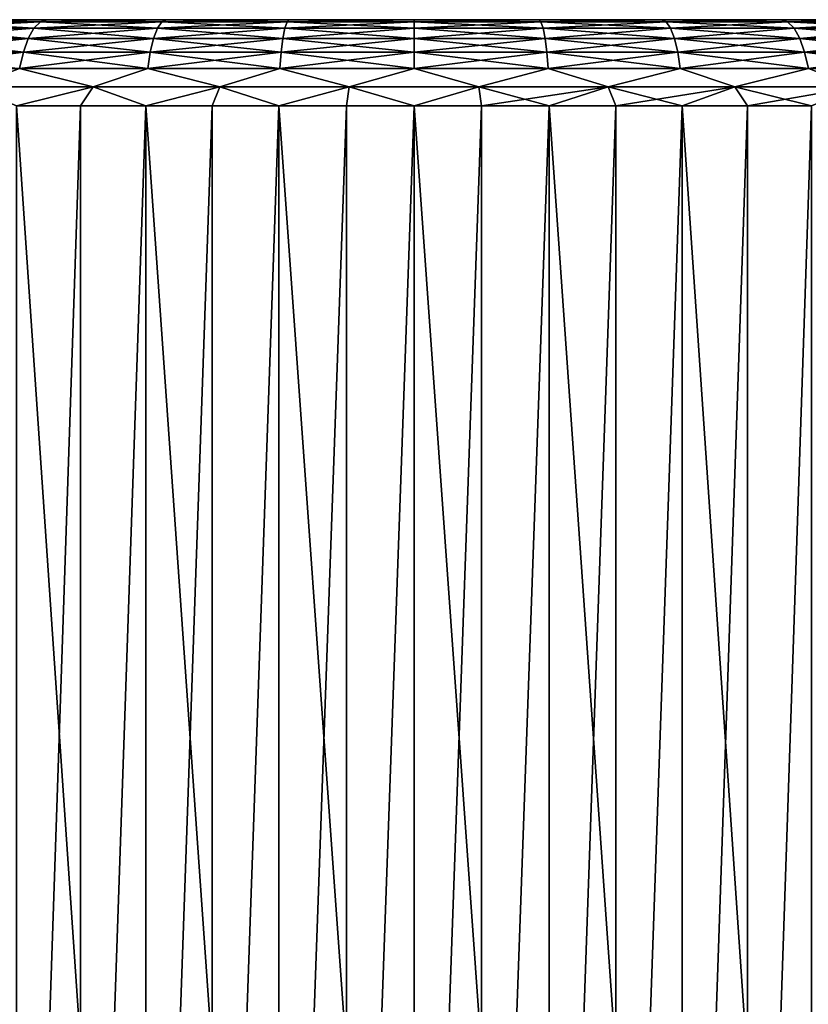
# Model space of a CAD drawing. Header units: millimetres. Extents: x -139 to 106, y -8 to 139.
# Tile 10 of 256: x -81 to -72, y 17 to 28. Entities that reach past the tile are written whole.
import ezdxf

# ---------------------------------------------------------------- set-up
doc = ezdxf.new("R2010")
doc.units = ezdxf.units.MM
doc.header["$LTSCALE"] = 53.842063
for name, color, linetype in [('512', 7, 'CONTINUOUS'), ('513', 7, 'CONTINUOUS'), ('514', 7, 'CONTINUOUS'), ('515', 7, 'CONTINUOUS'), ('522', 7, 'CONTINUOUS')]:
    doc.layers.add(name, color=color, linetype=linetype)

msp = doc.modelspace()

# ---------------------------------------------------------------- linework, layer by layer
at = {"layer": '512', "linetype": 'CONTINUOUS'}
for points in [[(-88.413, 28.038, -1.44), (-88.5, 28.038), (-64.587, 28.038, -1.44), (-88.413, 28.038, -1.44)], [(-64.587, 28.038, -1.44), (-88.5, 28.038), (-64.5, 28.038), (-64.587, 28.038, -1.44)], [(-64.5, 28.038), (-88.5, 28.038), (-88.413, 28.038, 1.44), (-64.5, 28.038)], [(-88.153, 28.038, -2.867), (-88.413, 28.038, -1.44), (-64.847, 28.038, -2.867), (-88.153, 28.038, -2.867)], [(-64.847, 28.038, -2.867), (-88.413, 28.038, -1.44), (-64.587, 28.038, -1.44), (-64.847, 28.038, -2.867)], [(-64.587, 28.038, 1.44), (-64.5, 28.038), (-88.413, 28.038, 1.44), (-64.587, 28.038, 1.44)], [(-88.153, 28.038, 2.867), (-64.587, 28.038, 1.44), (-88.413, 28.038, 1.44), (-88.153, 28.038, 2.867)], [(-87.722, 28.038, -4.251), (-88.153, 28.038, -2.867), (-65.278, 28.038, -4.251), (-87.722, 28.038, -4.251)], [(-65.278, 28.038, -4.251), (-88.153, 28.038, -2.867), (-64.847, 28.038, -2.867), (-65.278, 28.038, -4.251)], [(-64.847, 28.038, 2.867), (-64.587, 28.038, 1.44), (-88.153, 28.038, 2.867), (-64.847, 28.038, 2.867)], [(-87.722, 28.038, 4.251), (-64.847, 28.038, 2.867), (-88.153, 28.038, 2.867), (-87.722, 28.038, 4.251)], [(-87.128, 28.038, -5.573), (-87.722, 28.038, -4.251), (-65.872, 28.038, -5.573), (-87.128, 28.038, -5.573)], [(-65.872, 28.038, -5.573), (-87.722, 28.038, -4.251), (-65.278, 28.038, -4.251), (-65.872, 28.038, -5.573)], [(-65.278, 28.038, 4.251), (-64.847, 28.038, 2.867), (-87.722, 28.038, 4.251), (-65.278, 28.038, 4.251)], [(-87.128, 28.038, 5.573), (-65.278, 28.038, 4.251), (-87.722, 28.038, 4.251), (-87.128, 28.038, 5.573)], [(-86.378, 28.038, -6.814), (-87.128, 28.038, -5.573), (-66.622, 28.038, -6.814), (-86.378, 28.038, -6.814)], [(-66.622, 28.038, -6.814), (-87.128, 28.038, -5.573), (-65.872, 28.038, -5.573), (-66.622, 28.038, -6.814)], [(-65.872, 28.038, 5.573), (-65.278, 28.038, 4.251), (-87.128, 28.038, 5.573), (-65.872, 28.038, 5.573)], [(-86.378, 28.038, 6.814), (-65.872, 28.038, 5.573), (-87.128, 28.038, 5.573), (-86.378, 28.038, 6.814)], [(-85.484, 28.038, -7.955), (-86.378, 28.038, -6.814), (-67.516, 28.038, -7.955), (-85.484, 28.038, -7.955)], [(-67.516, 28.038, -7.955), (-86.378, 28.038, -6.814), (-66.622, 28.038, -6.814), (-67.516, 28.038, -7.955)], [(-66.622, 28.038, 6.814), (-65.872, 28.038, 5.573), (-86.378, 28.038, 6.814), (-66.622, 28.038, 6.814)], [(-85.484, 28.038, 7.955), (-66.622, 28.038, 6.814), (-86.378, 28.038, 6.814), (-85.484, 28.038, 7.955)], [(-84.46, 28.038, -8.98), (-85.484, 28.038, -7.955), (-68.54, 28.038, -8.98), (-84.46, 28.038, -8.98)], [(-68.54, 28.038, -8.98), (-85.484, 28.038, -7.955), (-67.516, 28.038, -7.955), (-68.54, 28.038, -8.98)], [(-67.516, 28.038, 7.955), (-66.622, 28.038, 6.814), (-85.484, 28.038, 7.955), (-67.516, 28.038, 7.955)], [(-84.46, 28.038, 8.98), (-67.516, 28.038, 7.955), (-85.484, 28.038, 7.955), (-84.46, 28.038, 8.98)], [(-83.319, 28.038, -9.874), (-84.46, 28.038, -8.98), (-69.681, 28.038, -9.874), (-83.319, 28.038, -9.874)], [(-69.681, 28.038, -9.874), (-84.46, 28.038, -8.98), (-68.54, 28.038, -8.98), (-69.681, 28.038, -9.874)], [(-68.54, 28.038, 8.98), (-67.516, 28.038, 7.955), (-84.46, 28.038, 8.98), (-68.54, 28.038, 8.98)], [(-83.319, 28.038, 9.874), (-68.54, 28.038, 8.98), (-84.46, 28.038, 8.98), (-83.319, 28.038, 9.874)], [(-82.078, 28.038, -10.625), (-83.319, 28.038, -9.874), (-70.922, 28.038, -10.625), (-82.078, 28.038, -10.625)], [(-70.922, 28.038, -10.625), (-83.319, 28.038, -9.874), (-69.681, 28.038, -9.874), (-70.922, 28.038, -10.625)], [(-69.681, 28.038, 9.874), (-68.54, 28.038, 8.98), (-83.319, 28.038, 9.874), (-69.681, 28.038, 9.874)], [(-82.078, 28.038, 10.625), (-69.681, 28.038, 9.874), (-83.319, 28.038, 9.874), (-82.078, 28.038, 10.625)], [(-80.757, 28.038, -11.22), (-82.078, 28.038, -10.625), (-72.243, 28.038, -11.22), (-80.757, 28.038, -11.22)], [(-72.243, 28.038, -11.22), (-82.078, 28.038, -10.625), (-70.922, 28.038, -10.625), (-72.243, 28.038, -11.22)], [(-70.922, 28.038, 10.625), (-69.681, 28.038, 9.874), (-82.078, 28.038, 10.625), (-70.922, 28.038, 10.625)], [(-80.757, 28.038, 11.22), (-70.922, 28.038, 10.625), (-82.078, 28.038, 10.625), (-80.757, 28.038, 11.22)], [(-79.373, 28.038, -11.651), (-80.757, 28.038, -11.22), (-73.627, 28.038, -11.651), (-79.373, 28.038, -11.651)], [(-73.627, 28.038, -11.651), (-80.757, 28.038, -11.22), (-72.243, 28.038, -11.22), (-73.627, 28.038, -11.651)], [(-72.243, 28.038, 11.22), (-70.922, 28.038, 10.625), (-80.757, 28.038, 11.22), (-72.243, 28.038, 11.22)], [(-79.373, 28.038, 11.651), (-72.243, 28.038, 11.22), (-80.757, 28.038, 11.22), (-79.373, 28.038, 11.651)], [(-77.947, 28.038, -11.912), (-79.373, 28.038, -11.651), (-75.053, 28.038, -11.912), (-77.947, 28.038, -11.912)], [(-75.053, 28.038, -11.912), (-79.373, 28.038, -11.651), (-73.627, 28.038, -11.651), (-75.053, 28.038, -11.912)], [(-73.627, 28.038, 11.651), (-72.243, 28.038, 11.22), (-79.373, 28.038, 11.651), (-73.627, 28.038, 11.651)], [(-77.947, 28.038, 11.912), (-73.627, 28.038, 11.651), (-79.373, 28.038, 11.651), (-77.947, 28.038, 11.912)], [(-76.5, 28.038, -12), (-77.947, 28.038, -11.912), (-75.053, 28.038, -11.912), (-76.5, 28.038, -12)], [(-75.053, 28.038, 11.912), (-73.627, 28.038, 11.651), (-77.947, 28.038, 11.912), (-75.053, 28.038, 11.912)], [(-76.5, 28.038, 12), (-75.053, 28.038, 11.912), (-77.947, 28.038, 11.912), (-76.5, 28.038, 12)]]:
    msp.add_3dface(points, dxfattribs=at)
at = {"layer": '513', "linetype": 'CONTINUOUS'}
for points in [[(-81.11, 27.038, -12.155), (-80.368, 27.038, -12.411), (-81.11, 5.038, -12.155), (-81.11, 27.038, -12.155)], [(-81.11, 5.038, -12.155), (-80.368, 27.038, -12.411), (-80.368, 5.038, -12.411), (-81.11, 5.038, -12.155)], [(-80.368, 27.038, -12.411), (-79.611, 27.038, -12.622), (-80.368, 5.038, -12.411), (-80.368, 27.038, -12.411)], [(-80.368, 5.038, -12.411), (-79.611, 27.038, -12.622), (-79.611, 5.038, -12.622), (-80.368, 5.038, -12.411)], [(-79.611, 27.038, -12.622), (-78.843, 27.038, -12.787), (-79.611, 5.038, -12.622), (-79.611, 27.038, -12.622)], [(-79.611, 5.038, -12.622), (-78.843, 27.038, -12.787), (-78.843, 5.038, -12.787), (-79.611, 5.038, -12.622)], [(-78.843, 27.038, -12.787), (-78.067, 27.038, -12.905), (-78.843, 5.038, -12.787), (-78.843, 27.038, -12.787)], [(-78.843, 5.038, -12.787), (-78.067, 27.038, -12.905), (-78.067, 5.038, -12.905), (-78.843, 5.038, -12.787)], [(-78.067, 27.038, -12.905), (-77.285, 27.038, -12.976), (-78.067, 5.038, -12.905), (-78.067, 27.038, -12.905)], [(-78.067, 5.038, -12.905), (-77.285, 27.038, -12.976), (-77.285, 5.038, -12.976), (-78.067, 5.038, -12.905)], [(-77.285, 27.038, -12.976), (-76.5, 27.038, -13), (-77.285, 5.038, -12.976), (-77.285, 27.038, -12.976)], [(-77.285, 5.038, -12.976), (-76.5, 27.038, -13), (-76.5, 5.038, -13), (-77.285, 5.038, -12.976)], [(-76.5, 27.038, -13), (-75.715, 27.038, -12.976), (-76.5, 5.038, -13), (-76.5, 27.038, -13)], [(-76.5, 5.038, -13), (-75.715, 27.038, -12.976), (-75.715, 5.038, -12.976), (-76.5, 5.038, -13)], [(-75.715, 27.038, -12.976), (-74.933, 27.038, -12.905), (-75.715, 5.038, -12.976), (-75.715, 27.038, -12.976)], [(-75.715, 5.038, -12.976), (-74.933, 27.038, -12.905), (-74.933, 5.038, -12.905), (-75.715, 5.038, -12.976)], [(-74.933, 27.038, -12.905), (-74.157, 27.038, -12.787), (-74.933, 5.038, -12.905), (-74.933, 27.038, -12.905)], [(-74.933, 5.038, -12.905), (-74.157, 27.038, -12.787), (-74.157, 5.038, -12.787), (-74.933, 5.038, -12.905)], [(-74.157, 27.038, -12.787), (-73.389, 27.038, -12.622), (-74.157, 5.038, -12.787), (-74.157, 27.038, -12.787)], [(-74.157, 5.038, -12.787), (-73.389, 27.038, -12.622), (-73.389, 5.038, -12.622), (-74.157, 5.038, -12.787)], [(-73.389, 27.038, -12.622), (-72.632, 27.038, -12.411), (-73.389, 5.038, -12.622), (-73.389, 27.038, -12.622)], [(-73.389, 5.038, -12.622), (-72.632, 27.038, -12.411), (-72.632, 5.038, -12.411), (-73.389, 5.038, -12.622)], [(-72.632, 27.038, -12.411), (-71.89, 27.038, -12.155), (-72.632, 5.038, -12.411), (-72.632, 27.038, -12.411)], [(-72.632, 5.038, -12.411), (-71.89, 27.038, -12.155), (-71.89, 5.038, -12.155), (-72.632, 5.038, -12.411)]]:
    msp.add_3dface(points, dxfattribs=at)
at = {"layer": '514', "linetype": 'CONTINUOUS'}
for points in [[(-82.278, 27.939, 11.009), (-80.909, 27.939, 11.625), (-82.18, 28.013, 10.822), (-82.278, 27.939, 11.009)], [(-80.757, 28.038, 11.22), (-82.078, 28.038, 10.625), (-82.18, 28.013, 10.822), (-80.757, 28.038, 11.22)], [(-80.757, 28.038, 11.22), (-82.18, 28.013, 10.822), (-80.834, 28.013, 11.427), (-80.757, 28.038, 11.22)], [(-82.18, 28.013, 10.822), (-80.909, 27.939, 11.625), (-80.834, 28.013, 11.427), (-82.18, 28.013, 10.822)], [(-80.909, 27.939, 11.625), (-79.475, 27.939, 12.072), (-80.834, 28.013, 11.427), (-80.909, 27.939, 11.625)], [(-79.373, 28.038, 11.651), (-80.757, 28.038, 11.22), (-80.834, 28.013, 11.427), (-79.373, 28.038, 11.651)], [(-79.373, 28.038, 11.651), (-80.834, 28.013, 11.427), (-79.425, 28.013, 11.866), (-79.373, 28.038, 11.651)], [(-80.834, 28.013, 11.427), (-79.475, 27.939, 12.072), (-79.425, 28.013, 11.866), (-80.834, 28.013, 11.427)], [(-79.475, 27.939, 12.072), (-77.999, 27.939, 12.342), (-79.425, 28.013, 11.866), (-79.475, 27.939, 12.072)], [(-77.947, 28.038, 11.912), (-79.373, 28.038, 11.651), (-79.425, 28.013, 11.866), (-77.947, 28.038, 11.912)], [(-77.947, 28.038, 11.912), (-79.425, 28.013, 11.866), (-77.973, 28.013, 12.132), (-77.947, 28.038, 11.912)], [(-79.425, 28.013, 11.866), (-77.999, 27.939, 12.342), (-77.973, 28.013, 12.132), (-79.425, 28.013, 11.866)], [(-77.999, 27.939, 12.342), (-76.5, 27.939, 12.433), (-77.973, 28.013, 12.132), (-77.999, 27.939, 12.342)], [(-77.947, 28.038, 11.912), (-77.973, 28.013, 12.132), (-76.5, 28.013, 12.221), (-77.947, 28.038, 11.912)], [(-77.973, 28.013, 12.132), (-76.5, 27.939, 12.433), (-76.5, 28.013, 12.221), (-77.973, 28.013, 12.132)], [(-76.5, 28.038, 12), (-77.947, 28.038, 11.912), (-76.5, 28.013, 12.221), (-76.5, 28.038, 12)], [(-75.053, 28.038, 11.912), (-76.5, 28.038, 12), (-75.027, 28.013, 12.132), (-75.053, 28.038, 11.912)], [(-76.5, 28.038, 12), (-76.5, 28.013, 12.221), (-75.027, 28.013, 12.132), (-76.5, 28.038, 12)], [(-76.5, 27.939, 12.433), (-75.001, 27.939, 12.342), (-76.5, 28.013, 12.221), (-76.5, 27.939, 12.433)], [(-76.5, 28.013, 12.221), (-75.001, 27.939, 12.342), (-75.027, 28.013, 12.132), (-76.5, 28.013, 12.221)], [(-73.627, 28.038, 11.651), (-75.053, 28.038, 11.912), (-73.575, 28.013, 11.866), (-73.627, 28.038, 11.651)], [(-75.053, 28.038, 11.912), (-75.027, 28.013, 12.132), (-73.575, 28.013, 11.866), (-75.053, 28.038, 11.912)], [(-75.001, 27.939, 12.342), (-73.525, 27.939, 12.072), (-75.027, 28.013, 12.132), (-75.001, 27.939, 12.342)], [(-75.027, 28.013, 12.132), (-73.525, 27.939, 12.072), (-73.575, 28.013, 11.866), (-75.027, 28.013, 12.132)], [(-72.243, 28.038, 11.22), (-73.627, 28.038, 11.651), (-72.166, 28.013, 11.427), (-72.243, 28.038, 11.22)], [(-73.627, 28.038, 11.651), (-73.575, 28.013, 11.866), (-72.166, 28.013, 11.427), (-73.627, 28.038, 11.651)], [(-73.525, 27.939, 12.072), (-72.091, 27.939, 11.625), (-73.575, 28.013, 11.866), (-73.525, 27.939, 12.072)], [(-73.575, 28.013, 11.866), (-72.091, 27.939, 11.625), (-72.166, 28.013, 11.427), (-73.575, 28.013, 11.866)], [(-70.922, 28.038, 10.625), (-72.243, 28.038, 11.22), (-70.82, 28.013, 10.822), (-70.922, 28.038, 10.625)], [(-72.243, 28.038, 11.22), (-72.166, 28.013, 11.427), (-70.82, 28.013, 10.822), (-72.243, 28.038, 11.22)], [(-72.091, 27.939, 11.625), (-70.722, 27.939, 11.009), (-72.166, 28.013, 11.427), (-72.091, 27.939, 11.625)], [(-72.166, 28.013, 11.427), (-70.722, 27.939, 11.009), (-70.82, 28.013, 10.822), (-72.166, 28.013, 11.427)], [(-82.366, 27.82, 11.177), (-80.976, 27.82, 11.803), (-82.278, 27.939, 11.009), (-82.366, 27.82, 11.177)], [(-82.278, 27.939, 11.009), (-80.976, 27.82, 11.803), (-80.909, 27.939, 11.625), (-82.278, 27.939, 11.009)], [(-80.976, 27.82, 11.803), (-79.521, 27.82, 12.256), (-80.909, 27.939, 11.625), (-80.976, 27.82, 11.803)], [(-80.909, 27.939, 11.625), (-79.521, 27.82, 12.256), (-79.475, 27.939, 12.072), (-80.909, 27.939, 11.625)], [(-79.521, 27.82, 12.256), (-78.022, 27.82, 12.531), (-79.475, 27.939, 12.072), (-79.521, 27.82, 12.256)], [(-79.475, 27.939, 12.072), (-78.022, 27.82, 12.531), (-77.999, 27.939, 12.342), (-79.475, 27.939, 12.072)], [(-78.022, 27.82, 12.531), (-76.5, 27.82, 12.623), (-77.999, 27.939, 12.342), (-78.022, 27.82, 12.531)], [(-77.999, 27.939, 12.342), (-76.5, 27.82, 12.623), (-76.5, 27.939, 12.433), (-77.999, 27.939, 12.342)], [(-76.5, 27.82, 12.623), (-74.978, 27.82, 12.531), (-76.5, 27.939, 12.433), (-76.5, 27.82, 12.623)], [(-76.5, 27.939, 12.433), (-74.978, 27.82, 12.531), (-75.001, 27.939, 12.342), (-76.5, 27.939, 12.433)], [(-74.978, 27.82, 12.531), (-73.479, 27.82, 12.256), (-75.001, 27.939, 12.342), (-74.978, 27.82, 12.531)], [(-75.001, 27.939, 12.342), (-73.479, 27.82, 12.256), (-73.525, 27.939, 12.072), (-75.001, 27.939, 12.342)], [(-73.479, 27.82, 12.256), (-72.024, 27.82, 11.803), (-73.525, 27.939, 12.072), (-73.479, 27.82, 12.256)], [(-73.525, 27.939, 12.072), (-72.024, 27.82, 11.803), (-72.091, 27.939, 11.625), (-73.525, 27.939, 12.072)], [(-72.024, 27.82, 11.803), (-70.634, 27.82, 11.177), (-72.091, 27.939, 11.625), (-72.024, 27.82, 11.803)], [(-72.091, 27.939, 11.625), (-70.634, 27.82, 11.177), (-70.722, 27.939, 11.009), (-72.091, 27.939, 11.625)], [(-82.44, 27.662, 11.318), (-81.032, 27.662, 11.951), (-82.366, 27.82, 11.177), (-82.44, 27.662, 11.318)], [(-82.366, 27.82, 11.177), (-81.032, 27.662, 11.951), (-80.976, 27.82, 11.803), (-82.366, 27.82, 11.177)], [(-81.032, 27.662, 11.951), (-79.559, 27.662, 12.41), (-80.976, 27.82, 11.803), (-81.032, 27.662, 11.951)], [(-80.976, 27.82, 11.803), (-79.559, 27.662, 12.41), (-79.521, 27.82, 12.256), (-80.976, 27.82, 11.803)], [(-79.559, 27.662, 12.41), (-78.041, 27.662, 12.688), (-79.521, 27.82, 12.256), (-79.559, 27.662, 12.41)], [(-79.521, 27.82, 12.256), (-78.041, 27.662, 12.688), (-78.022, 27.82, 12.531), (-79.521, 27.82, 12.256)], [(-78.041, 27.662, 12.688), (-76.5, 27.662, 12.782), (-78.022, 27.82, 12.531), (-78.041, 27.662, 12.688)], [(-78.022, 27.82, 12.531), (-76.5, 27.662, 12.782), (-76.5, 27.82, 12.623), (-78.022, 27.82, 12.531)], [(-76.5, 27.662, 12.782), (-74.959, 27.662, 12.688), (-76.5, 27.82, 12.623), (-76.5, 27.662, 12.782)], [(-76.5, 27.82, 12.623), (-74.959, 27.662, 12.688), (-74.978, 27.82, 12.531), (-76.5, 27.82, 12.623)], [(-74.959, 27.662, 12.688), (-73.441, 27.662, 12.41), (-74.978, 27.82, 12.531), (-74.959, 27.662, 12.688)], [(-74.978, 27.82, 12.531), (-73.441, 27.662, 12.41), (-73.479, 27.82, 12.256), (-74.978, 27.82, 12.531)], [(-73.441, 27.662, 12.41), (-71.968, 27.662, 11.951), (-73.479, 27.82, 12.256), (-73.441, 27.662, 12.41)], [(-73.479, 27.82, 12.256), (-71.968, 27.662, 11.951), (-72.024, 27.82, 11.803), (-73.479, 27.82, 12.256)], [(-71.968, 27.662, 11.951), (-70.56, 27.662, 11.318), (-72.024, 27.82, 11.803), (-71.968, 27.662, 11.951)], [(-72.024, 27.82, 11.803), (-70.56, 27.662, 11.318), (-70.634, 27.82, 11.177), (-72.024, 27.82, 11.803)], [(-82.44, 27.662, 11.318), (-81.075, 27.472, 12.063), (-81.032, 27.662, 11.951), (-82.44, 27.662, 11.318)], [(-81.075, 27.472, 12.063), (-79.587, 27.472, 12.526), (-81.032, 27.662, 11.951), (-81.075, 27.472, 12.063)], [(-81.032, 27.662, 11.951), (-79.587, 27.472, 12.526), (-79.559, 27.662, 12.41), (-81.032, 27.662, 11.951)], [(-79.587, 27.472, 12.526), (-78.055, 27.472, 12.807), (-79.559, 27.662, 12.41), (-79.587, 27.472, 12.526)], [(-79.559, 27.662, 12.41), (-78.055, 27.472, 12.807), (-78.041, 27.662, 12.688), (-79.559, 27.662, 12.41)], [(-78.055, 27.472, 12.807), (-76.5, 27.472, 12.901), (-78.041, 27.662, 12.688), (-78.055, 27.472, 12.807)], [(-78.041, 27.662, 12.688), (-76.5, 27.472, 12.901), (-76.5, 27.662, 12.782), (-78.041, 27.662, 12.688)], [(-76.5, 27.472, 12.901), (-74.945, 27.472, 12.807), (-76.5, 27.662, 12.782), (-76.5, 27.472, 12.901)], [(-76.5, 27.662, 12.782), (-74.945, 27.472, 12.807), (-74.959, 27.662, 12.688), (-76.5, 27.662, 12.782)], [(-74.945, 27.472, 12.807), (-73.413, 27.472, 12.526), (-74.959, 27.662, 12.688), (-74.945, 27.472, 12.807)], [(-74.959, 27.662, 12.688), (-73.413, 27.472, 12.526), (-73.441, 27.662, 12.41), (-74.959, 27.662, 12.688)], [(-73.413, 27.472, 12.526), (-71.925, 27.472, 12.063), (-73.441, 27.662, 12.41), (-73.413, 27.472, 12.526)], [(-73.441, 27.662, 12.41), (-71.925, 27.472, 12.063), (-71.968, 27.662, 11.951), (-73.441, 27.662, 12.41)], [(-71.925, 27.472, 12.063), (-70.505, 27.472, 11.423), (-71.968, 27.662, 11.951), (-71.925, 27.472, 12.063)], [(-71.968, 27.662, 11.951), (-70.505, 27.472, 11.423), (-70.56, 27.662, 11.318), (-71.968, 27.662, 11.951)], [(-81.639, 27.26, 11.914), (-80.221, 27.26, 12.43), (-81.075, 27.472, 12.063), (-81.639, 27.26, 11.914)], [(-81.075, 27.472, 12.063), (-80.221, 27.26, 12.43), (-79.587, 27.472, 12.526), (-81.075, 27.472, 12.063)], [(-80.221, 27.26, 12.43), (-78.753, 27.26, 12.778), (-79.587, 27.472, 12.526), (-80.221, 27.26, 12.43)], [(-79.587, 27.472, 12.526), (-78.753, 27.26, 12.778), (-78.055, 27.472, 12.807), (-79.587, 27.472, 12.526)], [(-78.753, 27.26, 12.778), (-77.254, 27.26, 12.953), (-78.055, 27.472, 12.807), (-78.753, 27.26, 12.778)], [(-78.055, 27.472, 12.807), (-77.254, 27.26, 12.953), (-76.5, 27.472, 12.901), (-78.055, 27.472, 12.807)], [(-77.254, 27.26, 12.953), (-75.746, 27.26, 12.953), (-76.5, 27.472, 12.901), (-77.254, 27.26, 12.953)], [(-76.5, 27.472, 12.901), (-75.746, 27.26, 12.953), (-74.945, 27.472, 12.807), (-76.5, 27.472, 12.901)], [(-75.746, 27.26, 12.953), (-74.247, 27.26, 12.778), (-74.945, 27.472, 12.807), (-75.746, 27.26, 12.953)], [(-74.945, 27.472, 12.807), (-74.247, 27.26, 12.778), (-73.413, 27.472, 12.526), (-74.945, 27.472, 12.807)], [(-74.247, 27.26, 12.778), (-72.779, 27.26, 12.43), (-73.413, 27.472, 12.526), (-74.247, 27.26, 12.778)], [(-73.413, 27.472, 12.526), (-72.779, 27.26, 12.43), (-71.925, 27.472, 12.063), (-73.413, 27.472, 12.526)], [(-72.779, 27.26, 12.43), (-71.361, 27.26, 11.914), (-71.925, 27.472, 12.063), (-72.779, 27.26, 12.43)], [(-71.925, 27.472, 12.063), (-71.361, 27.26, 11.914), (-70.505, 27.472, 11.423), (-71.925, 27.472, 12.063)], [(-81.639, 27.26, 11.914), (-81.11, 27.038, 12.155), (-80.221, 27.26, 12.43), (-81.639, 27.26, 11.914)], [(-81.11, 27.038, 12.155), (-79.611, 27.038, 12.622), (-80.221, 27.26, 12.43), (-81.11, 27.038, 12.155)], [(-80.221, 27.26, 12.43), (-79.611, 27.038, 12.622), (-78.753, 27.26, 12.778), (-80.221, 27.26, 12.43)], [(-79.611, 27.038, 12.622), (-78.067, 27.038, 12.905), (-78.753, 27.26, 12.778), (-79.611, 27.038, 12.622)], [(-78.753, 27.26, 12.778), (-78.067, 27.038, 12.905), (-77.254, 27.26, 12.953), (-78.753, 27.26, 12.778)], [(-78.067, 27.038, 12.905), (-76.5, 27.038, 13), (-77.254, 27.26, 12.953), (-78.067, 27.038, 12.905)], [(-77.254, 27.26, 12.953), (-76.5, 27.038, 13), (-75.746, 27.26, 12.953), (-77.254, 27.26, 12.953)], [(-76.5, 27.038, 13), (-74.933, 27.038, 12.905), (-75.746, 27.26, 12.953), (-76.5, 27.038, 13)], [(-75.746, 27.26, 12.953), (-74.933, 27.038, 12.905), (-74.247, 27.26, 12.778), (-75.746, 27.26, 12.953)], [(-74.933, 27.038, 12.905), (-73.389, 27.038, 12.622), (-74.247, 27.26, 12.778), (-74.933, 27.038, 12.905)], [(-74.247, 27.26, 12.778), (-73.389, 27.038, 12.622), (-72.779, 27.26, 12.43), (-74.247, 27.26, 12.778)], [(-73.389, 27.038, 12.622), (-71.89, 27.038, 12.155), (-72.779, 27.26, 12.43), (-73.389, 27.038, 12.622)], [(-72.779, 27.26, 12.43), (-71.89, 27.038, 12.155), (-71.361, 27.26, 11.914), (-72.779, 27.26, 12.43)]]:
    msp.add_3dface(points, dxfattribs=at)
at = {"layer": '515', "linetype": 'CONTINUOUS'}
for points in [[(-80.909, 27.939, -11.625), (-82.278, 27.939, -11.009), (-80.834, 28.013, -11.427), (-80.909, 27.939, -11.625)], [(-80.834, 28.013, -11.427), (-82.278, 27.939, -11.009), (-82.18, 28.013, -10.822), (-80.834, 28.013, -11.427)], [(-82.078, 28.038, -10.625), (-80.757, 28.038, -11.22), (-82.18, 28.013, -10.822), (-82.078, 28.038, -10.625)], [(-80.757, 28.038, -11.22), (-80.834, 28.013, -11.427), (-82.18, 28.013, -10.822), (-80.757, 28.038, -11.22)], [(-79.475, 27.939, -12.072), (-80.909, 27.939, -11.625), (-79.425, 28.013, -11.866), (-79.475, 27.939, -12.072)], [(-79.425, 28.013, -11.866), (-80.909, 27.939, -11.625), (-80.834, 28.013, -11.427), (-79.425, 28.013, -11.866)], [(-80.757, 28.038, -11.22), (-79.373, 28.038, -11.651), (-80.834, 28.013, -11.427), (-80.757, 28.038, -11.22)], [(-79.373, 28.038, -11.651), (-79.425, 28.013, -11.866), (-80.834, 28.013, -11.427), (-79.373, 28.038, -11.651)], [(-77.999, 27.939, -12.342), (-79.475, 27.939, -12.072), (-77.973, 28.013, -12.132), (-77.999, 27.939, -12.342)], [(-77.973, 28.013, -12.132), (-79.475, 27.939, -12.072), (-79.425, 28.013, -11.866), (-77.973, 28.013, -12.132)], [(-79.373, 28.038, -11.651), (-77.947, 28.038, -11.912), (-79.425, 28.013, -11.866), (-79.373, 28.038, -11.651)], [(-77.947, 28.038, -11.912), (-77.973, 28.013, -12.132), (-79.425, 28.013, -11.866), (-77.947, 28.038, -11.912)], [(-76.5, 27.939, -12.433), (-77.999, 27.939, -12.342), (-76.5, 28.013, -12.221), (-76.5, 27.939, -12.433)], [(-76.5, 28.013, -12.221), (-77.999, 27.939, -12.342), (-77.973, 28.013, -12.132), (-76.5, 28.013, -12.221)], [(-77.947, 28.038, -11.912), (-76.5, 28.038, -12), (-77.973, 28.013, -12.132), (-77.947, 28.038, -11.912)], [(-76.5, 28.038, -12), (-76.5, 28.013, -12.221), (-77.973, 28.013, -12.132), (-76.5, 28.038, -12)], [(-76.5, 28.038, -12), (-75.053, 28.038, -11.912), (-76.5, 28.013, -12.221), (-76.5, 28.038, -12)], [(-75.053, 28.038, -11.912), (-75.027, 28.013, -12.132), (-76.5, 28.013, -12.221), (-75.053, 28.038, -11.912)], [(-75.001, 27.939, -12.342), (-76.5, 27.939, -12.433), (-75.027, 28.013, -12.132), (-75.001, 27.939, -12.342)], [(-75.027, 28.013, -12.132), (-76.5, 27.939, -12.433), (-76.5, 28.013, -12.221), (-75.027, 28.013, -12.132)], [(-75.053, 28.038, -11.912), (-73.627, 28.038, -11.651), (-73.575, 28.013, -11.866), (-75.053, 28.038, -11.912)], [(-75.053, 28.038, -11.912), (-73.575, 28.013, -11.866), (-75.027, 28.013, -12.132), (-75.053, 28.038, -11.912)], [(-73.575, 28.013, -11.866), (-75.001, 27.939, -12.342), (-75.027, 28.013, -12.132), (-73.575, 28.013, -11.866)], [(-73.525, 27.939, -12.072), (-75.001, 27.939, -12.342), (-73.575, 28.013, -11.866), (-73.525, 27.939, -12.072)], [(-73.627, 28.038, -11.651), (-72.243, 28.038, -11.22), (-72.166, 28.013, -11.427), (-73.627, 28.038, -11.651)], [(-73.627, 28.038, -11.651), (-72.166, 28.013, -11.427), (-73.575, 28.013, -11.866), (-73.627, 28.038, -11.651)], [(-72.166, 28.013, -11.427), (-73.525, 27.939, -12.072), (-73.575, 28.013, -11.866), (-72.166, 28.013, -11.427)], [(-72.091, 27.939, -11.625), (-73.525, 27.939, -12.072), (-72.166, 28.013, -11.427), (-72.091, 27.939, -11.625)], [(-72.243, 28.038, -11.22), (-70.922, 28.038, -10.625), (-70.82, 28.013, -10.822), (-72.243, 28.038, -11.22)], [(-72.243, 28.038, -11.22), (-70.82, 28.013, -10.822), (-72.166, 28.013, -11.427), (-72.243, 28.038, -11.22)], [(-70.82, 28.013, -10.822), (-72.091, 27.939, -11.625), (-72.166, 28.013, -11.427), (-70.82, 28.013, -10.822)], [(-70.722, 27.939, -11.009), (-72.091, 27.939, -11.625), (-70.82, 28.013, -10.822), (-70.722, 27.939, -11.009)], [(-80.976, 27.82, -11.803), (-82.366, 27.82, -11.177), (-80.909, 27.939, -11.625), (-80.976, 27.82, -11.803)], [(-80.909, 27.939, -11.625), (-82.366, 27.82, -11.177), (-82.278, 27.939, -11.009), (-80.909, 27.939, -11.625)], [(-79.521, 27.82, -12.256), (-80.976, 27.82, -11.803), (-79.475, 27.939, -12.072), (-79.521, 27.82, -12.256)], [(-79.475, 27.939, -12.072), (-80.976, 27.82, -11.803), (-80.909, 27.939, -11.625), (-79.475, 27.939, -12.072)], [(-78.022, 27.82, -12.531), (-79.521, 27.82, -12.256), (-77.999, 27.939, -12.342), (-78.022, 27.82, -12.531)], [(-77.999, 27.939, -12.342), (-79.521, 27.82, -12.256), (-79.475, 27.939, -12.072), (-77.999, 27.939, -12.342)], [(-76.5, 27.82, -12.623), (-78.022, 27.82, -12.531), (-76.5, 27.939, -12.433), (-76.5, 27.82, -12.623)], [(-76.5, 27.939, -12.433), (-78.022, 27.82, -12.531), (-77.999, 27.939, -12.342), (-76.5, 27.939, -12.433)], [(-74.978, 27.82, -12.531), (-76.5, 27.82, -12.623), (-75.001, 27.939, -12.342), (-74.978, 27.82, -12.531)], [(-75.001, 27.939, -12.342), (-76.5, 27.82, -12.623), (-76.5, 27.939, -12.433), (-75.001, 27.939, -12.342)], [(-73.525, 27.939, -12.072), (-74.978, 27.82, -12.531), (-75.001, 27.939, -12.342), (-73.525, 27.939, -12.072)], [(-73.479, 27.82, -12.256), (-74.978, 27.82, -12.531), (-73.525, 27.939, -12.072), (-73.479, 27.82, -12.256)], [(-72.091, 27.939, -11.625), (-73.479, 27.82, -12.256), (-73.525, 27.939, -12.072), (-72.091, 27.939, -11.625)], [(-72.024, 27.82, -11.803), (-73.479, 27.82, -12.256), (-72.091, 27.939, -11.625), (-72.024, 27.82, -11.803)], [(-70.722, 27.939, -11.009), (-72.024, 27.82, -11.803), (-72.091, 27.939, -11.625), (-70.722, 27.939, -11.009)], [(-70.634, 27.82, -11.177), (-72.024, 27.82, -11.803), (-70.722, 27.939, -11.009), (-70.634, 27.82, -11.177)], [(-81.032, 27.662, -11.951), (-82.44, 27.662, -11.318), (-80.976, 27.82, -11.803), (-81.032, 27.662, -11.951)], [(-80.976, 27.82, -11.803), (-82.44, 27.662, -11.318), (-82.366, 27.82, -11.177), (-80.976, 27.82, -11.803)], [(-79.559, 27.662, -12.41), (-81.032, 27.662, -11.951), (-79.521, 27.82, -12.256), (-79.559, 27.662, -12.41)], [(-79.521, 27.82, -12.256), (-81.032, 27.662, -11.951), (-80.976, 27.82, -11.803), (-79.521, 27.82, -12.256)], [(-78.041, 27.662, -12.688), (-79.559, 27.662, -12.41), (-78.022, 27.82, -12.531), (-78.041, 27.662, -12.688)], [(-78.022, 27.82, -12.531), (-79.559, 27.662, -12.41), (-79.521, 27.82, -12.256), (-78.022, 27.82, -12.531)], [(-76.5, 27.662, -12.782), (-78.041, 27.662, -12.688), (-76.5, 27.82, -12.623), (-76.5, 27.662, -12.782)], [(-76.5, 27.82, -12.623), (-78.041, 27.662, -12.688), (-78.022, 27.82, -12.531), (-76.5, 27.82, -12.623)], [(-74.959, 27.662, -12.688), (-76.5, 27.662, -12.782), (-74.978, 27.82, -12.531), (-74.959, 27.662, -12.688)], [(-74.978, 27.82, -12.531), (-76.5, 27.662, -12.782), (-76.5, 27.82, -12.623), (-74.978, 27.82, -12.531)], [(-73.479, 27.82, -12.256), (-74.959, 27.662, -12.688), (-74.978, 27.82, -12.531), (-73.479, 27.82, -12.256)], [(-73.441, 27.662, -12.41), (-74.959, 27.662, -12.688), (-73.479, 27.82, -12.256), (-73.441, 27.662, -12.41)], [(-72.024, 27.82, -11.803), (-73.441, 27.662, -12.41), (-73.479, 27.82, -12.256), (-72.024, 27.82, -11.803)], [(-71.968, 27.662, -11.951), (-73.441, 27.662, -12.41), (-72.024, 27.82, -11.803), (-71.968, 27.662, -11.951)], [(-70.634, 27.82, -11.177), (-71.968, 27.662, -11.951), (-72.024, 27.82, -11.803), (-70.634, 27.82, -11.177)], [(-70.56, 27.662, -11.318), (-71.968, 27.662, -11.951), (-70.634, 27.82, -11.177), (-70.56, 27.662, -11.318)], [(-81.075, 27.472, -12.063), (-82.495, 27.472, -11.423), (-81.032, 27.662, -11.951), (-81.075, 27.472, -12.063)], [(-81.032, 27.662, -11.951), (-82.495, 27.472, -11.423), (-82.44, 27.662, -11.318), (-81.032, 27.662, -11.951)], [(-79.587, 27.472, -12.526), (-81.075, 27.472, -12.063), (-79.559, 27.662, -12.41), (-79.587, 27.472, -12.526)], [(-79.559, 27.662, -12.41), (-81.075, 27.472, -12.063), (-81.032, 27.662, -11.951), (-79.559, 27.662, -12.41)], [(-78.055, 27.472, -12.807), (-79.587, 27.472, -12.526), (-78.041, 27.662, -12.688), (-78.055, 27.472, -12.807)], [(-78.041, 27.662, -12.688), (-79.587, 27.472, -12.526), (-79.559, 27.662, -12.41), (-78.041, 27.662, -12.688)], [(-76.5, 27.472, -12.901), (-78.055, 27.472, -12.807), (-76.5, 27.662, -12.782), (-76.5, 27.472, -12.901)], [(-76.5, 27.662, -12.782), (-78.055, 27.472, -12.807), (-78.041, 27.662, -12.688), (-76.5, 27.662, -12.782)], [(-74.945, 27.472, -12.807), (-76.5, 27.472, -12.901), (-74.959, 27.662, -12.688), (-74.945, 27.472, -12.807)], [(-74.959, 27.662, -12.688), (-76.5, 27.472, -12.901), (-76.5, 27.662, -12.782), (-74.959, 27.662, -12.688)], [(-73.441, 27.662, -12.41), (-74.945, 27.472, -12.807), (-74.959, 27.662, -12.688), (-73.441, 27.662, -12.41)], [(-73.413, 27.472, -12.526), (-74.945, 27.472, -12.807), (-73.441, 27.662, -12.41), (-73.413, 27.472, -12.526)], [(-71.968, 27.662, -11.951), (-73.413, 27.472, -12.526), (-73.441, 27.662, -12.41), (-71.968, 27.662, -11.951)], [(-71.925, 27.472, -12.063), (-73.413, 27.472, -12.526), (-71.968, 27.662, -11.951), (-71.925, 27.472, -12.063)], [(-70.56, 27.662, -11.318), (-71.925, 27.472, -12.063), (-71.968, 27.662, -11.951), (-70.56, 27.662, -11.318)], [(-81.075, 27.472, -12.063), (-81.639, 27.26, -11.914), (-82.495, 27.472, -11.423), (-81.075, 27.472, -12.063)], [(-80.221, 27.26, -12.43), (-81.639, 27.26, -11.914), (-81.075, 27.472, -12.063), (-80.221, 27.26, -12.43)], [(-79.587, 27.472, -12.526), (-80.221, 27.26, -12.43), (-81.075, 27.472, -12.063), (-79.587, 27.472, -12.526)], [(-78.753, 27.26, -12.778), (-80.221, 27.26, -12.43), (-79.587, 27.472, -12.526), (-78.753, 27.26, -12.778)], [(-78.055, 27.472, -12.807), (-78.753, 27.26, -12.778), (-79.587, 27.472, -12.526), (-78.055, 27.472, -12.807)], [(-77.254, 27.26, -12.953), (-78.753, 27.26, -12.778), (-78.055, 27.472, -12.807), (-77.254, 27.26, -12.953)], [(-76.5, 27.472, -12.901), (-77.254, 27.26, -12.953), (-78.055, 27.472, -12.807), (-76.5, 27.472, -12.901)], [(-75.746, 27.26, -12.953), (-77.254, 27.26, -12.953), (-76.5, 27.472, -12.901), (-75.746, 27.26, -12.953)], [(-74.945, 27.472, -12.807), (-75.746, 27.26, -12.953), (-76.5, 27.472, -12.901), (-74.945, 27.472, -12.807)], [(-74.247, 27.26, -12.778), (-75.746, 27.26, -12.953), (-74.945, 27.472, -12.807), (-74.247, 27.26, -12.778)], [(-73.413, 27.472, -12.526), (-74.247, 27.26, -12.778), (-74.945, 27.472, -12.807), (-73.413, 27.472, -12.526)], [(-72.779, 27.26, -12.43), (-74.247, 27.26, -12.778), (-73.413, 27.472, -12.526), (-72.779, 27.26, -12.43)], [(-71.925, 27.472, -12.063), (-72.779, 27.26, -12.43), (-73.413, 27.472, -12.526), (-71.925, 27.472, -12.063)], [(-71.361, 27.26, -11.914), (-72.779, 27.26, -12.43), (-71.925, 27.472, -12.063), (-71.361, 27.26, -11.914)], [(-80.221, 27.26, -12.43), (-81.11, 27.038, -12.155), (-81.639, 27.26, -11.914), (-80.221, 27.26, -12.43)], [(-80.368, 27.038, -12.411), (-81.11, 27.038, -12.155), (-80.221, 27.26, -12.43), (-80.368, 27.038, -12.411)], [(-79.611, 27.038, -12.622), (-80.368, 27.038, -12.411), (-80.221, 27.26, -12.43), (-79.611, 27.038, -12.622)], [(-78.753, 27.26, -12.778), (-79.611, 27.038, -12.622), (-80.221, 27.26, -12.43), (-78.753, 27.26, -12.778)], [(-78.843, 27.038, -12.787), (-79.611, 27.038, -12.622), (-78.753, 27.26, -12.778), (-78.843, 27.038, -12.787)], [(-78.067, 27.038, -12.905), (-78.843, 27.038, -12.787), (-78.753, 27.26, -12.778), (-78.067, 27.038, -12.905)], [(-77.254, 27.26, -12.953), (-78.067, 27.038, -12.905), (-78.753, 27.26, -12.778), (-77.254, 27.26, -12.953)], [(-77.285, 27.038, -12.976), (-78.067, 27.038, -12.905), (-77.254, 27.26, -12.953), (-77.285, 27.038, -12.976)], [(-76.5, 27.038, -13), (-77.285, 27.038, -12.976), (-77.254, 27.26, -12.953), (-76.5, 27.038, -13)], [(-75.746, 27.26, -12.953), (-76.5, 27.038, -13), (-77.254, 27.26, -12.953), (-75.746, 27.26, -12.953)], [(-75.715, 27.038, -12.976), (-76.5, 27.038, -13), (-75.746, 27.26, -12.953), (-75.715, 27.038, -12.976)], [(-74.247, 27.26, -12.778), (-75.715, 27.038, -12.976), (-75.746, 27.26, -12.953), (-74.247, 27.26, -12.778)], [(-74.933, 27.038, -12.905), (-75.715, 27.038, -12.976), (-74.247, 27.26, -12.778), (-74.933, 27.038, -12.905)], [(-74.157, 27.038, -12.787), (-74.933, 27.038, -12.905), (-74.247, 27.26, -12.778), (-74.157, 27.038, -12.787)], [(-72.779, 27.26, -12.43), (-74.157, 27.038, -12.787), (-74.247, 27.26, -12.778), (-72.779, 27.26, -12.43)], [(-73.389, 27.038, -12.622), (-74.157, 27.038, -12.787), (-72.779, 27.26, -12.43), (-73.389, 27.038, -12.622)], [(-72.632, 27.038, -12.411), (-73.389, 27.038, -12.622), (-72.779, 27.26, -12.43), (-72.632, 27.038, -12.411)], [(-71.361, 27.26, -11.914), (-72.632, 27.038, -12.411), (-72.779, 27.26, -12.43), (-71.361, 27.26, -11.914)], [(-71.89, 27.038, -12.155), (-72.632, 27.038, -12.411), (-71.361, 27.26, -11.914), (-71.89, 27.038, -12.155)]]:
    msp.add_3dface(points, dxfattribs=at)
at = {"layer": '522', "linetype": 'CONTINUOUS'}
for points in [[(-79.611, 27.038, 12.622), (-81.11, 27.038, 12.155), (-79.611, 5.038, 12.622), (-79.611, 27.038, 12.622)], [(-81.11, 27.038, 12.155), (-81.11, 5.038, 12.155), (-79.611, 5.038, 12.622), (-81.11, 27.038, 12.155)], [(-78.067, 27.038, 12.905), (-79.611, 27.038, 12.622), (-78.067, 5.038, 12.905), (-78.067, 27.038, 12.905)], [(-79.611, 27.038, 12.622), (-79.611, 5.038, 12.622), (-78.067, 5.038, 12.905), (-79.611, 27.038, 12.622)], [(-76.5, 27.038, 13), (-78.067, 27.038, 12.905), (-76.5, 5.038, 13), (-76.5, 27.038, 13)], [(-78.067, 27.038, 12.905), (-78.067, 5.038, 12.905), (-76.5, 5.038, 13), (-78.067, 27.038, 12.905)], [(-74.933, 27.038, 12.905), (-76.5, 27.038, 13), (-74.933, 5.038, 12.905), (-74.933, 27.038, 12.905)], [(-76.5, 27.038, 13), (-76.5, 5.038, 13), (-74.933, 5.038, 12.905), (-76.5, 27.038, 13)], [(-73.389, 27.038, 12.622), (-74.933, 27.038, 12.905), (-73.389, 5.038, 12.622), (-73.389, 27.038, 12.622)], [(-74.933, 27.038, 12.905), (-74.933, 5.038, 12.905), (-73.389, 5.038, 12.622), (-74.933, 27.038, 12.905)], [(-71.89, 27.038, 12.155), (-73.389, 27.038, 12.622), (-71.89, 5.038, 12.155), (-71.89, 27.038, 12.155)], [(-73.389, 27.038, 12.622), (-73.389, 5.038, 12.622), (-71.89, 5.038, 12.155), (-73.389, 27.038, 12.622)]]:
    msp.add_3dface(points, dxfattribs=at)

doc.saveas('drawing.dxf')
